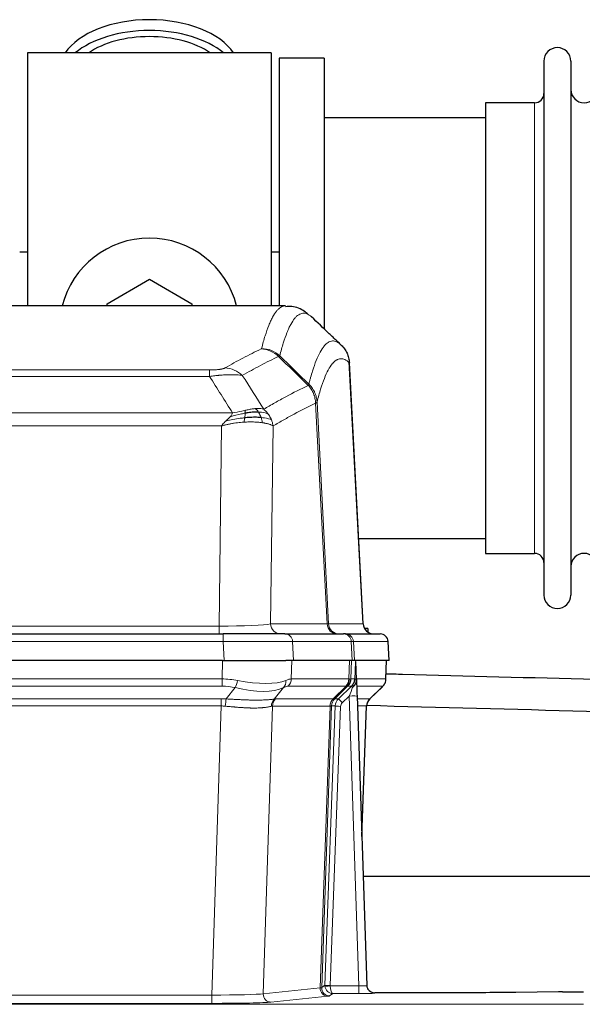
# Model space of a CAD drawing. Header units: inches. Extents: x 0 to 20790, y -12 to 14700.
# Tile 65 of 142: x 3843 to 4055, y 12018 to 12390. Entities that reach past the tile are written whole.
import ezdxf

# ---------------------------------------------------------------- set-up
doc = ezdxf.new("R2010")
doc.units = ezdxf.units.IN
doc.layers.add('1', color=7, linetype='Continuous', true_color=0xffffff)

msp = doc.modelspace()

# ---------------------------------------------------------------- linework, layer by layer
at = {"layer": '1', "color": 2, "linetype": 'Continuous', "lineweight": 25}
for p, q in [((3937.619, 12377.691), (3845.619, 12377.691)), ((3845.619, 12377.691), (3845.619, 12282.091)), ((3937.619, 12377.691), (3937.619, 12282.091)), ((3957.619, 12375.691), (3940.619, 12375.691)), ((3940.619, 12375.691), (3940.619, 12282.093)), ((3957.619, 12375.691), (3957.619, 12273.691)), ((4040.619, 12374.591), (4040.619, 12172.791)), ((4050.819, 12374.591), (4050.819, 12172.791)), ((4037.119, 12358.841), (4018.619, 12358.841)), ((4018.619, 12358.841), (4018.619, 12188.541)), ((4018.625, 12353.191), (3957.619, 12353.191)), ((3845.643, 12302.453), (3842.648, 12302.453)), ((3940.638, 12302.453), (3937.642, 12302.453)), ((3875.619, 12282.928), (3891.619, 12292.166)), ((3891.619, 12292.166), (3907.619, 12282.928)), ((3942.973, 12282.086), (3680.265, 12282.086)), ((3875.619, 12282.085), (3875.619, 12282.928)), ((3907.619, 12282.928), (3907.619, 12282.085)), ((3972.395, 12161.873), (3967.124, 12261.01)), ((3970.681, 12194.191), (4018.625, 12194.191)), ((4018.619, 12188.541), (4037.119, 12188.541)), ((3974.119, 12160.191), (3972.854, 12160.191)), ((3974.119, 12160.191), (3974.119, 12158.783)), ((3703.709, 12158.086), (3919.529, 12158.086)), ((3942.784, 12158.086), (3919.529, 12158.086)), ((3942.784, 12158.086), (3964.958, 12158.086)), ((3965.656, 12158.086), (3964.958, 12158.086)), ((3965.656, 12158.086), (3978.766, 12158.086)), ((3982.158, 12148.086), (3981.777, 12155.245)), ((3919.231, 12148.086), (3704.007, 12148.086)), ((3919.231, 12148.086), (3943.089, 12148.086)), ((3945.984, 12148.086), (3943.089, 12148.086)), ((3968.239, 12148.086), (3945.984, 12148.086)), ((3969.023, 12148.086), (3968.239, 12148.086)), ((3982.141, 12148.086), (3969.023, 12148.086)), ((3969.83, 12140.925), (3969.603, 12147.655)), ((3980.968, 12141.075), (3981.217, 12148.086)), ((3969.832, 12140.875), (3969.83, 12140.925)), ((3974.818, 12133.561), (3979.556, 12138.07)), ((3970.04, 12134.607), (3973.728, 12025.231)), ((3971.828, 12081.583), (3973.607, 12130.856)), ((4140.924, 12066.355), (3972.344, 12066.355)), ((3973.728, 12025.231), (3973.736, 12025.096)), ((4006.619, 12022.465), (3976.716, 12022.465)), ((4046.163, 12022.874), (4029.998, 12022.629)), ((4047.662, 12022.884), (4055.619, 12022.884))]:
    msp.add_line(p, q, dxfattribs=at)
at = {"layer": '1', "color": 110, "linetype": 'Continuous', "lineweight": 13}
for p, q in [((4037.119, 12358.841), (4037.119, 12188.541)), ((3972.383, 12161.876), (3967.135, 12260.572)), ((3708.948, 12257.879), (3914.29, 12257.879)), ((3914.29, 12255.462), (3708.948, 12255.462)), ((3914.29, 12255.462), (3914.29, 12257.879)), ((3958.735, 12161.876), (3954.384, 12245.268)), ((3954.94, 12245.745), (3959.316, 12161.876)), ((3700.216, 12241.632), (3923.022, 12241.632)), ((3918.909, 12236.733), (3704.329, 12236.733)), ((3917.941, 12161.05), (3918.909, 12236.733)), ((3938.341, 12236.723), (3937.383, 12161.876)), ((3705.298, 12161.05), (3917.941, 12161.05)), ((3917.941, 12158.086), (3917.941, 12161.05)), ((3937.383, 12161.876), (3958.735, 12161.876)), ((3959.316, 12161.876), (3972.383, 12161.876)), ((3919.529, 12155.243), (3703.709, 12155.243)), ((3919.529, 12158.086), (3919.529, 12155.243)), ((3919.822, 12148.086), (3919.529, 12155.243)), ((3967.865, 12155.243), (3945.691, 12155.243)), ((3945.691, 12155.243), (3945.984, 12148.086)), ((3968.239, 12148.086), (3967.865, 12155.243)), ((3981.761, 12155.243), (3968.65, 12155.243)), ((3968.65, 12155.243), (3969.023, 12148.086)), ((3982.141, 12148.086), (3981.761, 12155.243)), ((3919.04, 12141.091), (3919.231, 12148.086)), ((3945.413, 12148.086), (3945.222, 12141.091)), ((3966.969, 12141.091), (3967.212, 12148.086)), ((3967.997, 12148.086), (3967.754, 12141.091)), ((3980.953, 12141.091), (3981.2, 12148.086)), ((3704.198, 12141.091), (3919.04, 12141.091)), ((3919.04, 12138.354), (3919.04, 12141.091)), ((3945.222, 12141.091), (3966.969, 12141.091)), ((3967.754, 12141.091), (3969.216, 12141.091)), ((3969.825, 12141.091), (3980.953, 12141.091)), ((3919.04, 12138.354), (3704.198, 12138.354)), ((3920.611, 12133.527), (3924.064, 12137.795)), ((3942.263, 12137.795), (3938.769, 12133.477)), ((3965.786, 12138.354), (3944.039, 12138.354)), ((3961.007, 12133.545), (3965.953, 12138.342)), ((3966.498, 12138.342), (3961.607, 12133.598)), ((3963.044, 12133.604), (3967.971, 12138.354)), ((3967.971, 12138.354), (3966.536, 12138.354)), ((3979.734, 12138.354), (3969.915, 12138.354)), ((3974.826, 12133.581), (3979.639, 12138.162)), ((3704.54, 12133.603), (3918.698, 12133.603)), ((3918.698, 12130.865), (3918.698, 12133.603)), ((3939.272, 12133.545), (3961.007, 12133.545)), ((3961.632, 12133.604), (3963.044, 12133.604)), ((3967.042, 12134.611), (3964.432, 12132.095)), ((3970.736, 12025.069), (3967.042, 12134.611)), ((3970.074, 12133.604), (3974.813, 12133.604)), ((3918.698, 12130.865), (3704.54, 12130.865)), ((3915.224, 12021.58), (3918.698, 12130.865)), ((3938.09, 12130.825), (3934.633, 12022.049)), ((3959.825, 12130.825), (3938.09, 12130.825)), ((3956.118, 12024.295), (3959.831, 12130.825)), ((3960.414, 12130.869), (3956.703, 12024.409)), ((3957.932, 12025.306), (3961.823, 12130.869)), ((3963.821, 12130.728), (3959.929, 12025.165)), ((3961.823, 12130.869), (3960.414, 12130.869)), ((3973.595, 12130.869), (3970.166, 12130.869)), ((3971.822, 12081.756), (3973.595, 12130.869)), ((3934.633, 12022.049), (3956.118, 12024.295)), ((3956.703, 12024.409), (3957.932, 12025.306)), ((3959.931, 12025.069), (3970.736, 12025.069)), ((3970.736, 12025.069), (3970.736, 12022.175)), ((3708.014, 12021.58), (3915.224, 12021.58)), ((3915.224, 12021.58), (3915.224, 12018.476)), ((3959.026, 12021.179), (3937.541, 12018.932)), ((3960.894, 12022.175), (3959.7, 12021.303)), ((3970.736, 12022.175), (3960.894, 12022.175)), ((3976.716, 12022.465), (3976.727, 12022.333)), ((3567.619, 12018.111), (4055.619, 12018.111)), ((3915.224, 12018.476), (3708.014, 12018.476))]:
    msp.add_line(p, q, dxfattribs=at)
at = {"layer": '1', "color": 2, "linetype": 'Continuous', "lineweight": 25}
for centre, radius, start, end in [((4045.719, 12374.591), 5.1, 0, 180), ((4055.819, 12363.841), 5, 180, 0), ((4037.119, 12362.341), 3.5, 270, 0), ((3891.619, 12273.691), 34, 14.29875, 165.70125), ((4037.119, 12185.041), 3.5, 0, 90), ((4055.819, 12183.541), 5, 0, 180), ((4045.719, 12172.791), 5.1, 180, 0), ((3978.781, 12155.086), 3, 3.87864, 90)]:
    msp.add_arc(centre, radius, start, end, dxfattribs=at)
for centre, major_axis, ratio, start_param, end_param in [((3891.619, 12370.76), (34, 0), 0.5735764, 0.3633693, 2.7782723), ((3891.619, 12366.664), (34, 0), 0.5735764, 0.6009523, 2.5406894), ((3891.619, 12366.664), (-30, 0), 0.5735764, 4.712389, 5.5877152), ((3891.619, 12366.664), (-30, 0), 0.5735764, 3.8370627, 4.712389), ((3976.375, 12162.086), (0, -4), 0.9993908, 4.7647489, 6.2831853), ((3970.04, 12134.782), (-0.227, 6.726), 0.0008736, 0.4374328, 1.5967123), ((3976.862, 12141.039), (3.174, -2.434), 0.9869112, 6.1322815, 6.2830018), ((3977.603, 12130.703), (-3.886, 0.947), 0.998973, 5.7186048, 6.4862172), ((3976.716, 12025.469), (-0.15, 3), 0.998739, 1.5545356, 3.0917055), ((4047.665, 12022.805), (-3, 0), 0.0262223, 4.7133912, 5.2365954)]:
    msp.add_ellipse(centre, major_axis=major_axis, ratio=ratio, start_param=start_param, end_param=end_param, dxfattribs=at)
at = {"layer": '1', "color": 110, "linetype": 'Continuous', "lineweight": 13}
for centre, major_axis, ratio, start_param, end_param in [((3933.799, 12255.868), (-4.281, 9.037), 0.9659395, 5.0815715, 5.8272089), ((3933.986, 12256.029), (-9.695, 2.45), 0.9931439, 4.2008878, 4.9582972), ((3920.137, 12248.722), (4.97, -8.677), 0.9635717, 1.8622888, 2.6052468), ((3918.02, 12162.086), (20.002, 0.052), 0.0517476, 4.708281, 6.0295934), ((3941.259, 12162.086), (0, 4), 0.9702957, 1.6231562, 3.1415927), ((3939.29, 12162.086), (-20.038, 0.208), 0.001459, 2.8976729, 3.1068244), ((3962.611, 12162.086), (0, -4), 0.9702957, 4.7647489, 6.2831853), ((3963.308, 12162.086), (0, -4), 0.9993908, 4.7647489, 6.2831853), ((3919.478, 12155.086), (27.018, 0.123), 0.0058026, 0.2445567, 1.5688664), ((3942.784, 12155.086), (0, -3), 0.9702957, 1.6231562, 3.1415927), ((3964.958, 12155.086), (0, -3), 0.9702957, 1.6231562, 3.1415927), ((3965.656, 12155.086), (0, -3), 0.9993908, 1.6231562, 3.1415927), ((3941.638, 12155.086), (27.029, 0.156), 0.000812, 0.0348973, 0.2440487), ((3978.766, 12155.086), (0, -3), 0.9993908, 1.6231562, 3.1415927), ((3918.39, 12118.231), (26.983, 1.545), 0.8452785, 1.2775604, 1.4983912), ((3924.064, 12140.672), (-0.881, -3.902), 0.2224052, 0.7930597, 1.5799958), ((3919.293, 12151.321), (-26.677, 8.186), 0.3267204, 1.882912, 2.7667489), ((3939.566, 12140.672), (1.736, -3.604), 0.8689501, 0.3464596, 1.1333957), ((3918.39, 12118.231), (27.492, 22.639), 0.1155218, 0.1441436, 0.3649744), ((3941.343, 12141.231), (0, -4), 0.9702957, 0.7679449, 1.5358897), ((3963.09, 12141.231), (0, -4), 0.9702957, 0.7679449, 1.5358897), ((3963.256, 12141.219), (-0.603, -3.954), 0.9772749, 0.9153799, 1.6837369), ((3963.721, 12141.219), (1.703, -3.619), 0.9971774, 0.3287851, 1.0971421), ((3963.759, 12141.231), (0, -4), 0.9993908, 0.7679449, 1.5358897), ((3939.96, 12118.231), (27.661, 22.629), 0.1172121, 0.1096858, 0.141666), ((3941.11, 12151.321), (-26.658, 10.191), 0.0473724, 2.9456198, 3.0909709), ((3939.959, 12118.231), (27.808, 22.856), 0.0163197, 0.0204946, 0.0524747), ((3971.213, 12141.022), (-1.999, 0.077), 0.1036431, 0.0350743, 0.8106069), ((3976.957, 12141.231), (0, 4), 0.9993908, 3.9095375, 4.6774824), ((3918.39, 12115.354), (16.721, 16.271), 0.9721633, 0.5640914, 0.7849223), ((3919.293, 12151.321), (-25.873, 10.634), 0.4068526, 1.919368, 2.8032049), ((3921.087, 12115.354), (23.46, 22.829), 0.1194803, 0.122173, 0.3430038), ((3942.656, 12115.354), (23.636, 22.829), 0.1185164, 0.0901184, 0.1220986), ((3941.11, 12151.321), (-25.449, 12.923), 0.0600246, 2.9512599, 3.096611), ((3942.736, 12115.354), (23.81, 22.997), 0.0168486, 0.0174429, 0.049423), ((3967.042, 12134.681), (1.856, 4.567), 0.0053314, 4.6992705, 5.4949999), ((3965.194, 12141.231), (3.533, 1.889), 0.9978057, 4.9883771, 5.1348774), ((3969.359, 12136.915), (1.388, -1.44), 0.0242285, 3.1658454, 3.9417885), ((3969.946, 12137.57), (1.583, -1.222), 0.0276319, 3.169255, 3.9405385), ((3955.919, 12115.354), (23.826, 22.996), 0.016839, 6.1714068, 6.3006297), ((3917.908, 12109.603), (17.528, 16.98), 0.9676454, 0.704997, 0.7848446), ((3920.611, 12130.649), (0.32, 3.987), 0.0824896, 0.7712526, 1.5399639), ((3941.465, 12130.6), (-0.926, 3.891), 0.9457602, 0.5436933, 1.3082514), ((3941.968, 12130.668), (0, 4), 0.9702957, 0.7679449, 1.5315264), ((3915.207, 12109.436), (24.592, 23.931), 0.1189226, 0.1216051, 0.196623), ((3963.703, 12130.668), (0, 4), 0.9702957, 0.7679449, 1.5315264), ((3963.709, 12130.668), (-0.019, 4), 0.9702844, 0.7633847, 1.5270253), ((3964.384, 12130.721), (-1.442, 3.731), 0.998056, 0.3995344, 1.1665625), ((3964.409, 12130.727), (0, 4), 0.9993908, 0.7679449, 1.5351916), ((3936.795, 12109.587), (24.848, 24.014), 0.016851, 0.0174345, 0.0398879), ((3965.82, 12130.727), (2.83, 2.828), 0.9993905, 1.5533429, 2.3205896), ((3964.432, 12132.165), (1.388, -1.44), 0.0242285, 3.1658454, 4.7375178), ((3967.042, 12134.506), (2.998, 0.101), 0.0348797, 6.2820091, 7.8528054), ((3977.59, 12130.727), (0, -4), 0.9993908, 3.9095375, 4.6767843), ((3949.945, 12109.587), (24.879, 24.014), 0.016827, 6.2565923, 6.3006169), ((3917.908, 12106.726), (2.819, 24.028), 0.8253154, 0.0219437, 0.1017912), ((3917.903, 12106.559), (20.559, 24.143), 0.1188179, 0.0965282, 0.1715462), ((3939.571, 12106.709), (20.849, 24.157), 0.0182435, 0.0122067, 0.0346597), ((3963.821, 12130.798), (1.999, -0.074), 0.0348758, 3.1764983, 4.7136745), ((3965.82, 12130.657), (1.703, 1.052), 0.998638, 1.7848012, 2.5520479), ((3952.722, 12106.709), (20.882, 24.158), 0.0154016, 6.2548756, 6.2989002), ((3959.026, 12024.178), (0.312, -2.984), 0.969741, 4.5720353, 6.175756), ((3936.701, 12024.324), (20.016, 0.105), 0.0266879, 6.037898, 6.2472222), ((3959.7, 12024.302), (1.769, -2.423), 0.9990158, 4.0464368, 5.6519121), ((3960.929, 12025.2), (0.383, 2.976), 0.9995818, 1.6634567, 1.7592222), ((3959.929, 12025.235), (1.999, -0.074), 0.0348758, 3.1764983, 4.7136745), ((3959.931, 12025.139), (-1.997, -0.118), 0.0348391, 0.0373692, 1.5687431), ((3960.894, 12025.174), (-0.98, 2.84), 0.9849493, 1.294853, 2.8045628), ((3960.929, 12025.131), (0.606, 0.798), 0.9977276, 2.1839457, 2.2797112), ((3960.894, 12025.174), (-0.028, 3), 0.3214645, 1.6026847, 3.1123946), ((3970.723, 12025.332), (-3.005, 0.103), 0.0869619, 1.577888, 3.1486843), ((3976.727, 12025.332), (-2.991, -0.235), 0.9996552, 0.0000105, 1.4923863), ((3915.218, 12022.077), (20.013, 0.095), 0.0248544, 4.7125895, 6.0379715), ((3937.541, 12021.931), (0.312, -2.984), 0.969741, 4.5720353, 6.175756), ((3936.701, 12021.325), (23.014, 0), 0.0261612, 6.0380559, 6.2473801), ((3970.723, 12022.333), (-6.003, 0), 0.0262109, 1.5728579, 3.1436542), ((3915.218, 12019.078), (-23.012, 0), 0.0261647, 1.5710736, 2.8964556)]:
    msp.add_ellipse(centre, major_axis=major_axis, ratio=ratio, start_param=start_param, end_param=end_param, dxfattribs=at)
for points, knots in [([(3933.986, 12265.964), (3934.424, 12267.703), (3935.314, 12270.9), (3936.235, 12273.534), (3936.937, 12275.299), (3937.173, 12275.853), (3937.649, 12276.889), (3937.888, 12277.372), (3938.614, 12278.715), (3939.105, 12279.469), (3939.729, 12280.237), (3939.854, 12280.381), (3940.105, 12280.653), (3940.483, 12281.034), (3940.866, 12281.335), (3941.636, 12281.832), (3942.249, 12282.056), (3942.873, 12282.086), (3942.966, 12282.086)], [0, 0, 0, 0, 0.1619138, 0.3238276, 0.3238276, 0.4047846, 0.4047846, 0.4857415, 0.4857415, 0.6476553, 0.6476553, 0.6881337, 0.6881337, 0.7286122, 0.8095691, 0.8095691, 0.9714829, 1, 1, 1, 1]), ([(3952.828, 12277.939), (3952.27, 12278.452), (3951.168, 12279.195), (3949.558, 12279.466), (3948.514, 12279.084), (3947.742, 12278.587), (3947.359, 12278.285), (3946.981, 12277.904), (3946.729, 12277.633), (3946.604, 12277.488), (3945.979, 12276.721), (3945.487, 12275.967), (3944.761, 12274.624), (3944.521, 12274.142), (3944.045, 12273.106), (3943.808, 12272.553), (3943.105, 12270.789), (3942.183, 12268.157), (3941.292, 12264.963), (3940.854, 12263.226)], [0, 0, 0, 0, 0.125, 0.25, 0.375, 0.375, 0.4375, 0.46875, 0.46875, 0.5, 0.5, 0.625, 0.625, 0.6875, 0.6875, 0.75, 0.75, 0.875, 1, 1, 1, 1]), ([(3951.85, 12252.511), (3951.906, 12252.734), (3951.962, 12252.954), (3952.074, 12253.39), (3952.243, 12254.038), (3952.638, 12255.501), (3952.982, 12256.672), (3953.675, 12258.907), (3954.615, 12261.594), (3956.074, 12264.751), (3957.078, 12266.274), (3957.652, 12266.966), (3957.716, 12267.041), (3957.844, 12267.185), (3958.036, 12267.396), (3958.488, 12267.838), (3958.879, 12268.136), (3959.208, 12268.338), (3959.274, 12268.376), (3959.406, 12268.448), (3959.604, 12268.549), (3960.069, 12268.736), (3960.472, 12268.814), (3961.283, 12268.861), (3962.381, 12268.631), (3963.508, 12267.816), (3964.08, 12267.262)], [0, 0, 0, 0, 0.015625, 0.015625, 0.03125, 0.0625, 0.125, 0.125, 0.25, 0.375, 0.5, 0.5, 0.515625, 0.515625, 0.53125, 0.5625, 0.625, 0.625, 0.640625, 0.640625, 0.65625, 0.6875, 0.75, 0.75, 0.875, 1, 1, 1, 1]), ([(3920.137, 12258.628), (3921.271, 12259.281), (3922.407, 12259.919), (3924.679, 12261.169), (3925.816, 12261.781), (3929.232, 12263.574), (3931.513, 12264.716), (3933.799, 12265.803)], [0, 0, 0, 0, 0.25, 0.25, 0.5, 0.5, 1, 1, 1, 1]), ([(3940.395, 12262.986), (3938.107, 12261.897), (3935.823, 12260.755), (3932.403, 12258.959), (3931.265, 12258.347), (3928.989, 12257.095), (3927.853, 12256.456), (3926.717, 12255.803)], [0, 0, 0, 0, 0.5, 0.5, 0.75, 0.75, 1, 1, 1, 1]), ([(3933.986, 12265.964), (3933.979, 12265.937), (3933.96, 12265.91), (3933.898, 12265.856), (3933.855, 12265.83), (3933.799, 12265.803)], [0, 0, 0, 0, 0.5, 0.5, 1, 1, 1, 1]), ([(3967.135, 12260.572), (3966.565, 12261.117), (3965.441, 12261.917), (3964.346, 12262.134), (3963.537, 12262.079), (3963.135, 12261.996), (3962.672, 12261.805), (3962.474, 12261.702), (3962.342, 12261.63), (3962.277, 12261.591), (3961.949, 12261.386), (3961.559, 12261.086), (3961.108, 12260.64), (3960.917, 12260.428), (3960.789, 12260.283), (3960.725, 12260.208), (3960.153, 12259.512), (3959.151, 12257.984), (3957.697, 12254.823), (3956.29, 12250.792), (3955.385, 12247.524), (3954.94, 12245.745)], [0, 0, 0, 0, 0.125, 0.25, 0.25, 0.3125, 0.34375, 0.359375, 0.359375, 0.375, 0.375, 0.4375, 0.46875, 0.484375, 0.484375, 0.5, 0.5, 0.625, 0.75, 0.875, 1, 1, 1, 1]), ([(3920.137, 12258.628), (3920.116, 12258.616), (3920.094, 12258.604), (3920.048, 12258.58), (3920.024, 12258.568), (3919.949, 12258.532), (3919.894, 12258.509), (3919.776, 12258.462), (3919.713, 12258.439), (3919.576, 12258.393), (3919.503, 12258.37), (3919.346, 12258.326), (3919.262, 12258.304), (3919.126, 12258.271), (3919.08, 12258.261), (3918.983, 12258.239), (3918.933, 12258.229), (3918.78, 12258.198), (3918.672, 12258.178), (3918.444, 12258.139), (3918.324, 12258.12), (3918.134, 12258.093), (3918.037, 12258.08), (3917.936, 12258.067), (3917.868, 12258.059), (3917.834, 12258.055), (3917.659, 12258.034), (3917.515, 12258.019), (3917.068, 12257.977), (3916.751, 12257.953), (3916.331, 12257.929), (3916.246, 12257.925), (3916.073, 12257.917), (3915.986, 12257.913), (3915.724, 12257.902), (3915.548, 12257.896), (3915.193, 12257.887), (3915.015, 12257.884), (3914.654, 12257.88), (3914.473, 12257.879), (3914.29, 12257.879)], [0, 0, 0, 0, 0.03125, 0.03125, 0.0625, 0.0625, 0.125, 0.125, 0.1875, 0.1875, 0.25, 0.25, 0.3125, 0.3125, 0.34375, 0.34375, 0.375, 0.375, 0.4375, 0.4375, 0.5, 0.5, 0.53125, 0.546875, 0.546875, 0.5625, 0.5625, 0.625, 0.625, 0.75, 0.75, 0.78125, 0.78125, 0.8125, 0.8125, 0.875, 0.875, 0.9375, 0.9375, 1, 1, 1, 1]), ([(3926.717, 12255.803), (3926.42, 12255.859), (3926.093, 12255.906), (3925.381, 12255.986), (3924.994, 12256.018), (3924.366, 12256.053), (3924.094, 12256.065), (3923.809, 12256.074), (3923.693, 12256.077), (3923.635, 12256.078), (3923.46, 12256.082), (3923.341, 12256.084), (3922.739, 12256.091), (3922.23, 12256.087), (3921.557, 12256.07), (3921.421, 12256.066), (3921.214, 12256.06), (3921.144, 12256.057), (3921.005, 12256.052), (3920.935, 12256.049), (3920.583, 12256.035), (3920.296, 12256.021), (3919.42, 12255.972), (3918.815, 12255.929), (3918.111, 12255.871), (3918.033, 12255.865), (3917.875, 12255.851), (3917.796, 12255.844), (3917.558, 12255.823), (3917.399, 12255.808), (3916.919, 12255.763), (3916.596, 12255.73), (3915.621, 12255.626), (3914.961, 12255.548), (3914.29, 12255.462)], [0, 0, 0, 0, 0.125, 0.125, 0.25, 0.25, 0.3125, 0.328125, 0.328125, 0.34375, 0.34375, 0.375, 0.375, 0.5, 0.5, 0.53125, 0.53125, 0.546875, 0.546875, 0.5625, 0.5625, 0.625, 0.625, 0.75, 0.75, 0.765625, 0.765625, 0.78125, 0.78125, 0.8125, 0.8125, 0.875, 0.875, 1, 1, 1, 1]), ([(3934.785, 12243.009), (3936.182, 12243.843), (3937.582, 12244.656), (3940.384, 12246.241), (3941.787, 12247.013), (3946.001, 12249.268), (3948.816, 12250.689), (3951.638, 12252.028)], [0, 0, 0, 0, 0.25, 0.25, 0.5, 0.5, 1, 1, 1, 1]), ([(3951.85, 12252.511), (3951.83, 12252.462), (3951.814, 12252.386), (3951.756, 12252.213), (3951.713, 12252.117), (3951.638, 12252.028)], [0, 0, 0, 0, 0.5, 0.5, 1, 1, 1, 1]), ([(3951.638, 12252.028), (3952.047, 12251.583), (3952.42, 12251.098), (3953.078, 12250.061), (3953.364, 12249.509), (3953.835, 12248.356), (3954.021, 12247.756), (3954.285, 12246.527), (3954.362, 12245.899), (3954.384, 12245.268)], [0, 0, 0, 0, 0.25, 0.25, 0.5, 0.5, 0.75, 0.75, 1, 1, 1, 1]), ([(3951.85, 12252.511), (3952.04, 12252.319), (3952.441, 12251.913), (3953.007, 12251.206), (3953.561, 12250.373), (3954.177, 12249.191), (3954.736, 12247.641), (3954.872, 12246.377), (3954.94, 12245.745)], [0, 0, 0, 0, 0.1064395, 0.2252974, 0.3565726, 0.5002636, 0.7501339, 1, 1, 1, 1]), ([(3954.384, 12245.268), (3951.698, 12243.993), (3949.018, 12242.643), (3945.007, 12240.507), (3943.672, 12239.776), (3941.004, 12238.278), (3939.672, 12237.51), (3938.341, 12236.723)], [0, 0, 0, 0, 0.5, 0.5, 0.75, 0.75, 1, 1, 1, 1]), ([(3954.94, 12245.745), (3954.933, 12245.727), (3954.907, 12245.656), (3954.8, 12245.544), (3954.607, 12245.41), (3954.453, 12245.312), (3954.384, 12245.268)], [0, 0, 0, 0, 0.1283244, 0.5000876, 0.7752121, 1, 1, 1, 1]), ([(3920.48, 12238.57), (3920.69, 12238.772), (3920.983, 12239.054), (3921.429, 12239.466), (3921.782, 12239.805), (3922.036, 12240.068), (3922.151, 12240.188)], [0, 0, 0, 0, 0.3659786, 0.5111863, 0.7766492, 1, 1, 1, 1]), ([(3922.151, 12240.188), (3922.384, 12240.449), (3922.807, 12240.921), (3922.955, 12241.412), (3923.022, 12241.632)], [0, 0, 0, 0, 0.5515604, 1, 1, 1, 1]), ([(3927.79, 12241.542), (3927.332, 12241.464), (3926.869, 12241.376), (3924.998, 12240.986), (3923.562, 12240.61), (3922.151, 12240.188)], [0, 0, 0, 0, 0.25, 0.25, 1, 1, 1, 1]), ([(3927.64, 12242.575), (3927.279, 12242.495), (3926.912, 12242.412), (3925.418, 12242.077), (3924.242, 12241.821), (3923.022, 12241.632)], [0, 0, 0, 0, 0.25, 0.25, 1, 1, 1, 1]), ([(3927.621, 12239.8), (3927.633, 12239.878), (3927.645, 12239.955), (3927.69, 12240.265), (3927.719, 12240.497), (3927.762, 12240.941), (3927.777, 12241.154), (3927.787, 12241.417), (3927.789, 12241.481), (3927.79, 12241.542)], [0, 0, 0, 0, 0.125, 0.125, 0.5, 0.5, 0.875, 0.875, 1, 1, 1, 1]), ([(3931.609, 12243.271), (3931.46, 12243.258), (3931.308, 12243.242), (3930.694, 12243.171), (3930.214, 12243.096), (3929.22, 12242.915), (3928.706, 12242.808), (3927.999, 12242.655), (3927.82, 12242.615), (3927.64, 12242.575)], [0, 0, 0, 0, 0.125, 0.125, 0.5, 0.5, 0.875, 0.875, 1, 1, 1, 1]), ([(3927.79, 12241.542), (3927.792, 12241.666), (3927.79, 12241.782), (3927.777, 12242.047), (3927.761, 12242.185), (3927.712, 12242.414), (3927.68, 12242.506), (3927.64, 12242.575)], [0, 0, 0, 0, 0.25, 0.25, 0.625, 0.625, 1, 1, 1, 1]), ([(3934.785, 12243.009), (3934.091, 12243.234), (3933.325, 12243.328), (3932.198, 12243.312), (3931.908, 12243.296), (3931.609, 12243.271)], [0, 0, 0, 0, 0.75, 0.75, 1, 1, 1, 1]), ([(3932.833, 12241.948), (3932.735, 12242.098), (3932.633, 12242.24), (3932.376, 12242.568), (3932.219, 12242.742), (3931.908, 12243.043), (3931.755, 12243.169), (3931.609, 12243.271)], [0, 0, 0, 0, 0.25, 0.25, 0.625, 0.625, 1, 1, 1, 1]), ([(3936.492, 12241.202), (3935.793, 12241.533), (3934.922, 12241.758), (3933.562, 12241.91), (3933.205, 12241.935), (3932.833, 12241.948)], [0, 0, 0, 0, 0.75, 0.75, 1, 1, 1, 1]), ([(3933.819, 12239.886), (3933.788, 12239.976), (3933.756, 12240.067), (3933.622, 12240.431), (3933.508, 12240.703), (3933.259, 12241.228), (3933.123, 12241.481), (3932.931, 12241.796), (3932.883, 12241.873), (3932.833, 12241.948)], [0, 0, 0, 0, 0.125, 0.125, 0.5, 0.5, 0.875, 0.875, 1, 1, 1, 1]), ([(3936.492, 12241.202), (3936.369, 12241.368), (3936.241, 12241.531), (3935.908, 12241.928), (3935.698, 12242.158), (3935.256, 12242.598), (3935.025, 12242.809), (3934.785, 12243.009)], [0, 0, 0, 0, 0.25, 0.25, 0.625, 0.625, 1, 1, 1, 1]), ([(3937.702, 12239.062), (3937.663, 12239.156), (3937.623, 12239.25), (3937.455, 12239.623), (3937.316, 12239.898), (3937.013, 12240.434), (3936.848, 12240.696), (3936.613, 12241.035), (3936.553, 12241.119), (3936.492, 12241.202)], [0, 0, 0, 0, 0.125, 0.125, 0.5, 0.5, 0.875, 0.875, 1, 1, 1, 1]), ([(3918.909, 12236.733), (3919.032, 12236.913), (3919.307, 12237.318), (3919.841, 12237.93), (3920.254, 12238.344), (3920.48, 12238.57)], [0, 0, 0, 0, 0.2664231, 0.5992998, 1, 1, 1, 1]), ([(3927.307, 12238.15), (3926.899, 12238.121), (3926.093, 12238.063), (3924.861, 12237.927), (3923.636, 12237.759), (3922.424, 12237.554), (3921.23, 12237.315), (3920.059, 12237.046), (3919.289, 12236.837), (3918.909, 12236.733)], [0, 0, 0, 0, 0.1523218, 0.3014284, 0.4473536, 0.5901335, 0.7298066, 0.8664141, 1, 1, 1, 1]), ([(3927.621, 12239.8), (3927.043, 12239.747), (3926.456, 12239.681), (3924.082, 12239.368), (3922.252, 12239.022), (3920.48, 12238.57)], [0, 0, 0, 0, 0.25, 0.25, 1, 1, 1, 1]), ([(3927.307, 12238.15), (3927.34, 12238.313), (3927.379, 12238.498), (3927.461, 12238.901), (3927.504, 12239.117), (3927.571, 12239.492), (3927.597, 12239.646), (3927.621, 12239.8)], [0, 0, 0, 0, 0.375, 0.375, 0.75, 0.75, 1, 1, 1, 1]), ([(3934.309, 12237.924), (3934.001, 12237.966), (3933.394, 12238.049), (3932.411, 12238.137), (3931.407, 12238.198), (3930.387, 12238.228), (3929.361, 12238.23), (3928.339, 12238.207), (3927.646, 12238.169), (3927.307, 12238.15)], [0, 0, 0, 0, 0.1580483, 0.3110147, 0.4589091, 0.6017421, 0.7395257, 0.8722733, 1, 1, 1, 1]), ([(3937.702, 12239.062), (3937.09, 12239.347), (3936.194, 12239.587), (3934.664, 12239.804), (3934.254, 12239.85), (3933.819, 12239.886)], [0, 0, 0, 0, 0.75, 0.75, 1, 1, 1, 1]), ([(3934.309, 12237.924), (3934.238, 12238.325), (3934.139, 12238.819), (3933.937, 12239.524), (3933.881, 12239.704), (3933.819, 12239.886)], [0, 0, 0, 0, 0.75, 0.75, 1, 1, 1, 1]), ([(3938.341, 12236.723), (3938.22, 12236.795), (3937.985, 12236.934), (3937.545, 12237.127), (3937.075, 12237.299), (3936.585, 12237.449), (3936.093, 12237.579), (3935.611, 12237.691), (3935.15, 12237.784), (3934.721, 12237.861), (3934.44, 12237.904), (3934.309, 12237.924)], [0, 0, 0, 0, 0.1527923, 0.2951653, 0.4271184, 0.5486511, 0.6597631, 0.7604539, 0.8507236, 0.9305721, 1, 1, 1, 1]), ([(3938.341, 12236.723), (3938.257, 12237.32), (3938.115, 12237.913), (3937.852, 12238.683), (3937.78, 12238.873), (3937.702, 12239.062)], [0, 0, 0, 0, 0.75, 0.75, 1, 1, 1, 1]), ([(3969.216, 12141.091), (3969.237, 12141.643), (3969.258, 12142.195), (3969.301, 12143.298), (3969.323, 12143.848), (3969.356, 12144.673), (3969.367, 12144.948), (3969.389, 12145.497), (3969.4, 12145.771), (3969.422, 12146.318), (3969.434, 12146.591), (3969.451, 12146.999), (3969.456, 12147.135), (3969.468, 12147.407), (3969.474, 12147.542), (3969.48, 12147.677)], [0, 0, 0, 0, 0.25, 0.25, 0.5, 0.5, 0.625, 0.625, 0.75, 0.75, 0.875, 0.875, 0.9375, 0.9375, 1, 1, 1, 1]), ([(3920.611, 12133.527), (3921.129, 12133.504), (3921.644, 12133.479), (3922.669, 12133.428), (3923.179, 12133.402), (3923.814, 12133.369), (3923.94, 12133.362), (3924.194, 12133.349), (3924.32, 12133.343), (3924.696, 12133.323), (3924.946, 12133.311), (3925.687, 12133.274), (3926.174, 12133.25), (3927.133, 12133.207), (3927.605, 12133.187), (3928.534, 12133.151), (3928.99, 12133.136), (3929.664, 12133.117), (3929.887, 12133.112), (3930.218, 12133.104), (3930.327, 12133.102), (3930.491, 12133.099), (3930.546, 12133.098), (3930.654, 12133.096), (3931.141, 12133.088), (3931.609, 12133.083), (3932.415, 12133.082), (3933.193, 12133.086), (3933.916, 12133.102), (3934.611, 12133.124), (3934.945, 12133.137), (3935.346, 12133.157), (3935.425, 12133.161), (3935.581, 12133.17), (3935.659, 12133.174), (3935.887, 12133.188), (3936.035, 12133.197), (3936.465, 12133.227), (3936.733, 12133.249), (3937.235, 12133.294), (3937.468, 12133.318), (3937.9, 12133.365), (3938.098, 12133.389), (3938.46, 12133.435), (3938.624, 12133.457), (3938.769, 12133.477)], [0, 0, 0, 0, 0.0625, 0.0625, 0.125, 0.125, 0.140625, 0.140625, 0.15625, 0.15625, 0.1875, 0.1875, 0.25, 0.25, 0.3125, 0.3125, 0.375, 0.375, 0.40625, 0.40625, 0.421875, 0.421875, 0.4296875, 0.4296875, 0.4375, 0.5, 0.5, 0.5625, 0.625, 0.625, 0.6875, 0.6875, 0.703125, 0.703125, 0.71875, 0.71875, 0.75, 0.75, 0.8125, 0.8125, 0.875, 0.875, 0.9375, 0.9375, 1, 1, 1, 1]), ([(3937.671, 12130.765), (3937.515, 12130.722), (3937.343, 12130.679), (3936.968, 12130.594), (3936.765, 12130.551), (3936.327, 12130.469), (3936.092, 12130.43), (3935.592, 12130.355), (3935.327, 12130.32), (3934.904, 12130.272), (3934.76, 12130.256), (3934.537, 12130.235), (3934.461, 12130.228), (3934.309, 12130.214), (3934.232, 12130.208), (3933.843, 12130.176), (3933.521, 12130.155), (3932.851, 12130.121), (3932.157, 12130.095), (3931.415, 12130.087), (3930.65, 12130.088), (3930.255, 12130.093), (3929.797, 12130.104), (3929.746, 12130.105), (3929.644, 12130.108), (3929.592, 12130.109), (3929.437, 12130.113), (3929.126, 12130.123), (3928.811, 12130.135), (3928.176, 12130.163), (3927.746, 12130.185), (3926.872, 12130.237), (3926.428, 12130.267), (3925.526, 12130.333), (3925.068, 12130.369), (3924.371, 12130.428), (3924.137, 12130.448), (3923.783, 12130.479), (3923.665, 12130.489), (3923.427, 12130.51), (3923.308, 12130.521), (3922.712, 12130.575), (3922.232, 12130.619), (3921.266, 12130.709), (3920.781, 12130.754), (3920.292, 12130.799)], [0, 0, 0, 0, 0.0625, 0.0625, 0.125, 0.125, 0.1875, 0.1875, 0.25, 0.25, 0.28125, 0.28125, 0.296875, 0.296875, 0.3125, 0.3125, 0.375, 0.375, 0.4375, 0.5, 0.5, 0.5625, 0.5625, 0.5703125, 0.5703125, 0.578125, 0.578125, 0.59375, 0.625, 0.625, 0.6875, 0.6875, 0.75, 0.75, 0.8125, 0.8125, 0.84375, 0.84375, 0.859375, 0.859375, 0.875, 0.875, 0.9375, 0.9375, 1, 1, 1, 1]), ([(3960.393, 12130.865), (3960.357, 12130.851), (3960.291, 12130.84), (3960.104, 12130.827), (3959.982, 12130.824), (3959.831, 12130.825)], [0, 0, 0, 0, 0.5, 0.5, 1, 1, 1, 1])]:
    msp.add_open_spline(points, degree=3, knots=knots, dxfattribs=at)
at = {"layer": '1', "color": 2, "linetype": 'Continuous', "lineweight": 25}
for points, knots in [([(3951.521, 12278.878), (3951.121, 12279.283), (3949.559, 12280.528), (3946.509, 12282.022), (3943.838, 12281.899), (3943.012, 12281.795)], [0, 0, 0, 0, 0.2214676, 0.7719123, 1, 1, 1, 1]), ([(3964.08, 12267.262), (3964.306, 12267.048), (3964.522, 12266.822), (3964.933, 12266.35), (3965.127, 12266.104), (3965.491, 12265.595), (3965.661, 12265.331), (3965.975, 12264.789), (3966.119, 12264.51), (3966.381, 12263.938), (3966.498, 12263.646), (3966.704, 12263.052), (3966.792, 12262.749), (3967.015, 12261.831), (3967.105, 12261.203), (3967.135, 12260.572)], [0, 0, 0, 0, 0.125, 0.125, 0.25, 0.25, 0.375, 0.375, 0.5, 0.5, 0.625, 0.625, 0.75, 0.75, 1, 1, 1, 1]), ([(3932.833, 12241.948), (3932.648, 12241.955), (3932.458, 12241.959), (3931.687, 12241.961), (3931.077, 12241.935), (3929.807, 12241.832), (3929.148, 12241.754), (3928.246, 12241.618), (3928.019, 12241.581), (3927.79, 12241.542)], [0, 0, 0, 0, 0.125, 0.125, 0.5, 0.5, 0.875, 0.875, 1, 1, 1, 1]), ([(3933.819, 12239.886), (3933.602, 12239.904), (3933.378, 12239.919), (3932.46, 12239.971), (3931.719, 12239.987), (3930.154, 12239.969), (3929.331, 12239.934), (3928.197, 12239.851), (3927.91, 12239.827), (3927.621, 12239.8)], [0, 0, 0, 0, 0.125, 0.125, 0.5, 0.5, 0.875, 0.875, 1, 1, 1, 1]), ([(3968.362, 12138.79), (3968.379, 12138.812), (3968.396, 12138.834), (3968.428, 12138.877), (3968.444, 12138.899), (3968.491, 12138.965), (3968.521, 12139.009), (3968.609, 12139.142), (3968.663, 12139.232), (3968.763, 12139.413), (3968.81, 12139.505), (3968.874, 12139.645), (3968.895, 12139.692), (3968.934, 12139.786), (3968.953, 12139.834), (3969.006, 12139.977), (3969.037, 12140.073), (3969.094, 12140.267), (3969.118, 12140.366), (3969.159, 12140.566), (3969.176, 12140.668), (3969.196, 12140.824), (3969.201, 12140.877), (3969.21, 12140.984), (3969.214, 12141.037), (3969.216, 12141.091)], [0, 0, 0, 0, 0.03125, 0.03125, 0.0625, 0.0625, 0.125, 0.125, 0.25, 0.25, 0.375, 0.375, 0.4375, 0.4375, 0.5, 0.5, 0.625, 0.625, 0.75, 0.75, 0.875, 0.875, 0.9375, 0.9375, 1, 1, 1, 1]), ([(3968.818, 12138.391), (3968.837, 12138.415), (3968.857, 12138.437), (3968.897, 12138.48), (3968.917, 12138.502), (3968.957, 12138.544), (3968.977, 12138.564), (3969.017, 12138.606), (3969.036, 12138.627), (3969.094, 12138.69), (3969.131, 12138.732), (3969.204, 12138.819), (3969.238, 12138.863), (3969.305, 12138.953), (3969.337, 12138.999), (3969.384, 12139.07), (3969.399, 12139.094), (3969.428, 12139.143), (3969.442, 12139.168), (3969.512, 12139.291), (3969.561, 12139.394), (3969.647, 12139.604), (3969.684, 12139.713), (3969.723, 12139.853), (3969.73, 12139.881), (3969.744, 12139.938), (3969.751, 12139.966), (3969.77, 12140.052), (3969.78, 12140.109), (3969.808, 12140.283), (3969.833, 12140.516), (3969.836, 12140.754), (3969.832, 12140.875)], [0, 0, 0, 0, 0.03125, 0.03125, 0.0625, 0.0625, 0.09375, 0.09375, 0.125, 0.125, 0.1875, 0.1875, 0.25, 0.25, 0.3125, 0.3125, 0.34375, 0.34375, 0.375, 0.375, 0.5, 0.5, 0.625, 0.625, 0.65625, 0.65625, 0.6875, 0.6875, 0.75, 0.75, 0.875, 1, 1, 1, 1]), ([(3980.036, 12138.605), (3980.094, 12138.673), (3980.221, 12138.856), (3980.472, 12139.238), (3980.777, 12139.92), (3980.982, 12140.571), (3980.951, 12140.983), (3980.945, 12141.039)], [0, 0, 0, 0, 0.2255282, 0.4356233, 0.6511466, 0.9537437, 1, 1, 1, 1]), ([(4132.965, 12138.908), (4084.374, 12140.197), (4033.728, 12141.54), (3983.082, 12142.883), (3981.027, 12142.937)], [0, 0, 0, 0, 0.9594184, 1, 1, 1, 1]), ([(3968.367, 12137.894), (3968.407, 12137.933), (3968.446, 12137.973), (3968.524, 12138.054), (3968.562, 12138.095), (3968.674, 12138.219), (3968.747, 12138.304), (3968.818, 12138.391)], [0, 0, 0, 0, 0.25, 0.25, 0.5, 0.5, 1, 1, 1, 1]), ([(4029.998, 12022.629), (4026.465, 12022.575), (4022.663, 12022.534), (4014.78, 12022.479), (4010.7, 12022.465), (4006.619, 12022.465)], [0, 0, 0, 0, 0.5, 0.5, 1, 1, 1, 1])]:
    msp.add_open_spline(points, degree=3, knots=knots, dxfattribs=at)
for points, degree in [([(3959.57, 12271.543), (3957.323, 12273.675), (3955.076, 12275.807), (3952.828, 12277.939)], 3), ([(3964.078, 12267.265), (3959.57, 12271.543)], 1), ([(3969.48, 12147.677), (3969.483, 12147.673), (3969.508, 12147.666), (3969.566, 12147.658), (3969.603, 12147.655)], 3), ([(3973.688, 12131.128), (4029.051, 12129.66), (4084.415, 12128.192), (4139.778, 12126.724)], 3)]:
    msp.add_open_spline(points, degree=degree, dxfattribs=at)
at = {"layer": '1', "color": 110, "linetype": 'Continuous', "lineweight": 13}
for points in [[(3940.854, 12263.226), (3940.813, 12263.198), (3940.696, 12263.129), (3940.507, 12263.038), (3940.395, 12262.986)], [(3951.638, 12252.028), (3947.891, 12255.681), (3944.143, 12259.333), (3940.395, 12262.986)], [(3940.854, 12263.226), (3944.52, 12259.654), (3948.185, 12256.083), (3951.85, 12252.511)], [(3923.022, 12241.632), (3920.129, 12246.247), (3917.218, 12250.857), (3914.29, 12255.462)], [(3926.717, 12255.803), (3929.421, 12251.543), (3932.11, 12247.278), (3934.785, 12243.009)], [(3961.012, 12133.545), (3961.175, 12133.551), (3961.437, 12133.566), (3961.572, 12133.586), (3961.607, 12133.598)]]:
    msp.add_open_spline(points, degree=3, dxfattribs=at)
for points, weights in [([(3961.007, 12133.545), (3961.009, 12133.545), (3961.012, 12133.545)], [0.499999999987, 0.500000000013, 0.499999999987]), ([(3959.831, 12130.825), (3959.828, 12130.825), (3959.825, 12130.825)], [0.500000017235, 0.499999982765, 0.500000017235])]:
    msp.add_rational_spline(points, weights, degree=2, dxfattribs=at)

doc.saveas('drawing.dxf')
